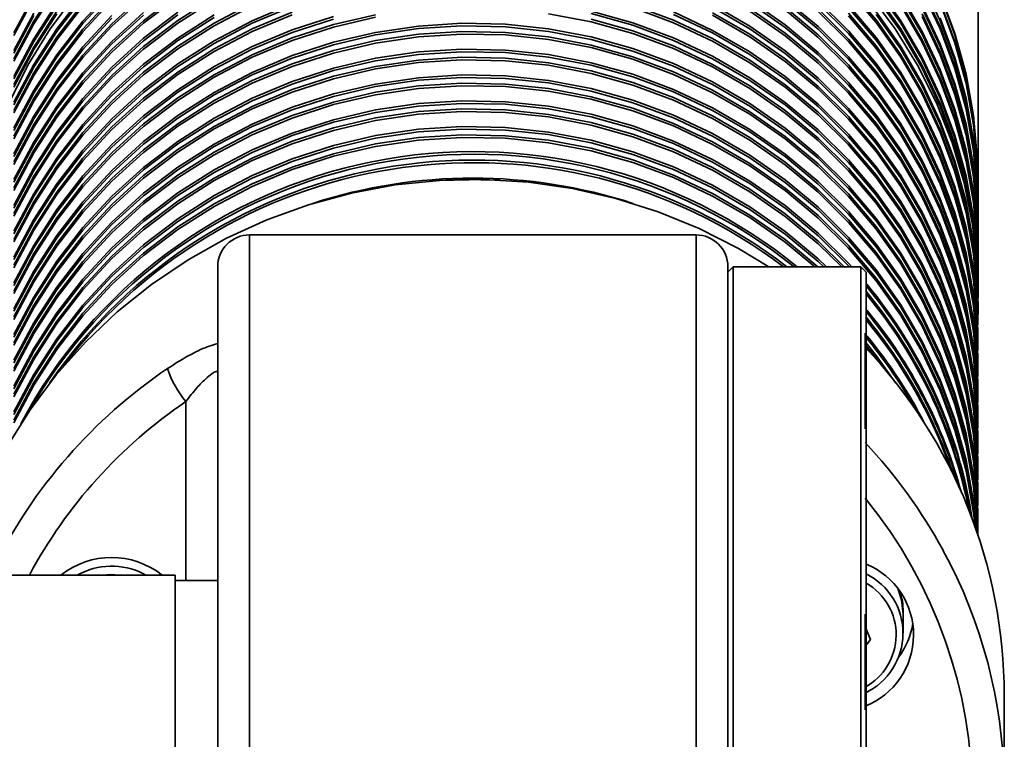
# Model space of a CAD drawing. Header units: millimetres. Extents: x -10540 to 6039, y -7467 to 6433.
# Tile 122 of 236: x -7900 to -7808, y 643 to 711. Entities that reach past the tile are written whole.
import ezdxf

# ---------------------------------------------------------------- set-up
doc = ezdxf.new("R2010")
doc.units = ezdxf.units.MM
doc.header["$LTSCALE"] = 8

msp = doc.modelspace()

# ---------------------------------------------------------------- linework, layer by layer
at = {"linetype": 'Continuous', "lineweight": 35}
for p, q in [((-7810.103, 684.416), (-7810.103, 744.522)), ((-7836.653, 690.347), (-7878.653, 690.347)), ((-7878.653, 690.347), (-7878.653, 550.347)), ((-7836.653, 550.347), (-7836.653, 690.347)), ((-7881.653, 553.347), (-7881.653, 687.347)), ((-7833.153, 687.347), (-7833.653, 686.847)), ((-7833.653, 687.347), (-7833.653, 553.347)), ((-7821.153, 687.347), (-7833.153, 687.347)), ((-7833.153, 687.347), (-7833.153, 553.347)), ((-7820.653, 686.847), (-7821.153, 687.347)), ((-7821.153, 553.347), (-7821.153, 687.347)), ((-7820.653, 686.847), (-7820.653, 553.847)), ((-7810.153, 683.367), (-7810.153, 683.61)), ((-7810.153, 682.598), (-7810.153, 682.841)), ((-7820.753, 681.111), (-7820.753, 672.111)), ((-7810.153, 680.938), (-7810.153, 681.181)), ((-7810.153, 680.169), (-7810.153, 680.412)), ((-7810.153, 678.51), (-7810.153, 678.753)), ((-7810.153, 677.741), (-7810.153, 677.984)), ((-7810.153, 676.081), (-7810.153, 676.324)), ((-7810.153, 675.312), (-7810.153, 675.555)), ((-7884.653, 657.847), (-7884.653, 674.666)), ((-7810.153, 673.653), (-7810.153, 673.896)), ((-7810.153, 672.884), (-7810.153, 673.127)), ((-7810.153, 671.224), (-7810.153, 671.467)), ((-7810.153, 670.455), (-7810.153, 670.698)), ((-7810.153, 668.796), (-7810.153, 669.039)), ((-7810.153, 668.027), (-7810.153, 668.27)), ((-7810.153, 666.367), (-7810.153, 666.61)), ((-7810.153, 665.598), (-7810.153, 665.841)), ((-7810.153, 663.939), (-7810.153, 664.182)), ((-7810.153, 663.17), (-7810.153, 663.413)), ((-7885.653, 658.347), (-7912.653, 658.347)), ((-7888.641, 658.472), (-7888.405, 658.347)), ((-7885.653, 658.347), (-7885.653, 582.347)), ((-7881.653, 657.847), (-7885.653, 657.847)), ((-7817.167, 654.663), (-7817.167, 654.906)), ((-7820.753, 654.672), (-7820.753, 645.672)), ((-7817.167, 652.878), (-7817.167, 654.663)), ((-7820.653, 653.269), (-7820.232, 652.283)), ((-7820.232, 652.283), (-7820.653, 651.75)), ((-7807.653, 638.075), (-7807.653, 647.061))]:
    msp.add_line(p, q, dxfattribs=at)
at = {"linetype": 'Continuous', "lineweight": 35, "flags": 128}
for points in [[(-7900.822, 706.921), (-7898.959, 710.45), (-7896.79, 713.81)], [(-7900.822, 706.678), (-7898.959, 710.207), (-7896.79, 713.567)], [(-7900.822, 700.405), (-7898.959, 703.933), (-7896.79, 707.294), (-7894.331, 710.461), (-7891.6, 713.411)], [(-7822.308, 713.624), (-7819.711, 710.562), (-7817.395, 707.296), (-7815.377, 703.848), (-7813.672, 700.245), (-7812.292, 696.513), (-7811.249, 692.679), (-7810.549, 688.773), (-7810.197, 684.823), (-7810.153, 682.841)], [(-7822.308, 713.381), (-7819.711, 710.319), (-7817.395, 707.053), (-7815.377, 703.605), (-7813.672, 700.002), (-7812.292, 696.27), (-7811.249, 692.436), (-7810.549, 688.53), (-7810.197, 684.58), (-7810.159, 681.889)], [(-7819.711, 713.76), (-7817.395, 710.493), (-7815.377, 707.045), (-7813.672, 703.442), (-7812.292, 699.71), (-7811.249, 695.877), (-7810.549, 691.971), (-7810.197, 688.02), (-7810.153, 686.038)], [(-7819.711, 713.517), (-7817.395, 710.25), (-7815.377, 706.803), (-7813.672, 703.199), (-7812.292, 699.467), (-7811.249, 695.634), (-7810.549, 691.728), (-7810.197, 687.778), (-7810.153, 685.795)], [(-7815.377, 714.088), (-7813.672, 710.485), (-7812.292, 706.753), (-7811.249, 702.919), (-7810.549, 699.013), (-7810.197, 695.063), (-7810.153, 693.081)], [(-7815.377, 713.562), (-7813.672, 709.959), (-7812.292, 706.227), (-7811.249, 702.393), (-7810.549, 698.487), (-7810.197, 694.537), (-7810.153, 692.555)], [(-7815.377, 713.319), (-7813.672, 709.716), (-7812.292, 705.984), (-7811.249, 702.15), (-7810.549, 698.244), (-7810.197, 694.294), (-7810.153, 692.312)], [(-7901.284, 702.754), (-7899.498, 706.324), (-7897.402, 709.733), (-7895.011, 712.954)], [(-7900.822, 700.162), (-7898.959, 703.69), (-7896.79, 707.051), (-7894.331, 710.218), (-7891.6, 713.168)], [(-7900.822, 694.779), (-7898.959, 698.307), (-7896.79, 701.668), (-7894.331, 704.835), (-7891.6, 707.785), (-7888.619, 710.496), (-7885.408, 712.949)], [(-7900.822, 697.207), (-7898.959, 700.736), (-7896.79, 704.096), (-7894.331, 707.263), (-7891.6, 710.213), (-7888.619, 712.925)], [(-7900.822, 702.833), (-7898.959, 706.362), (-7896.79, 709.722), (-7894.331, 712.889)], [(-7900.822, 709.35), (-7898.959, 712.878)], [(-7900.822, 694.536), (-7898.959, 698.065), (-7896.79, 701.425), (-7894.331, 704.592), (-7891.6, 707.542), (-7888.619, 710.254), (-7885.408, 712.706)], [(-7900.822, 692.35), (-7898.959, 695.879), (-7896.79, 699.239), (-7894.331, 702.406), (-7891.6, 705.356), (-7888.619, 708.068), (-7885.408, 710.521), (-7881.991, 712.697)], [(-7900.822, 696.964), (-7898.959, 700.493), (-7896.79, 703.853), (-7894.331, 707.02), (-7891.6, 709.97), (-7888.619, 712.682)], [(-7900.822, 702.59), (-7898.959, 706.119), (-7896.79, 709.479), (-7894.331, 712.646)], [(-7900.822, 699.636), (-7898.959, 703.164), (-7896.79, 706.525), (-7894.331, 709.692), (-7891.6, 712.642)], [(-7900.822, 709.107), (-7898.959, 712.635)], [(-7900.822, 692.107), (-7898.959, 695.636), (-7896.79, 698.996), (-7894.331, 702.163), (-7891.6, 705.113), (-7888.619, 707.825), (-7885.408, 710.278), (-7881.991, 712.454)], [(-7900.822, 699.393), (-7898.959, 702.922), (-7896.79, 706.282), (-7894.331, 709.449), (-7891.6, 712.399)], [(-7831.583, 712.413), (-7828.266, 710.097), (-7825.167, 707.512), (-7822.308, 704.679), (-7819.711, 701.617), (-7817.395, 698.351), (-7815.377, 694.903), (-7813.672, 691.3), (-7812.292, 687.568), (-7811.249, 683.734), (-7810.549, 679.828), (-7810.197, 675.878), (-7810.153, 673.896)], [(-7828.266, 712.525), (-7825.167, 709.941), (-7822.308, 707.107), (-7819.711, 704.046), (-7817.395, 700.779), (-7815.377, 697.331), (-7813.672, 693.728), (-7812.292, 689.996), (-7811.249, 686.163), (-7810.549, 682.257), (-7810.197, 678.306), (-7810.153, 676.324)], [(-7825.167, 712.369), (-7822.308, 709.536), (-7819.711, 706.474), (-7817.395, 703.208), (-7815.377, 699.76), (-7813.672, 696.157), (-7812.292, 692.425), (-7811.249, 688.591), (-7810.549, 684.685), (-7810.197, 680.735), (-7810.153, 678.753)], [(-7820.296, 712.954), (-7817.905, 709.733), (-7815.809, 706.324), (-7814.022, 702.754), (-7812.559, 699.047), (-7811.429, 695.233), (-7810.642, 691.338), (-7810.202, 687.392), (-7810.114, 683.424), (-7810.155, 682.278)], [(-7819.711, 712.991), (-7817.395, 709.724), (-7815.377, 706.276), (-7813.672, 702.673), (-7812.292, 698.941), (-7811.249, 695.108), (-7810.549, 691.202), (-7810.197, 687.252), (-7810.153, 685.269)], [(-7819.711, 712.748), (-7817.395, 709.481), (-7815.377, 706.034), (-7813.672, 702.43), (-7812.292, 698.698), (-7811.249, 694.865), (-7810.549, 690.959), (-7810.197, 687.009), (-7810.153, 685.026)], [(-7817.395, 712.922), (-7815.377, 709.474), (-7813.672, 705.871), (-7812.292, 702.139), (-7811.249, 698.305), (-7810.549, 694.399), (-7810.197, 690.449), (-7810.153, 688.467)], [(-7817.395, 712.679), (-7815.377, 709.231), (-7813.672, 705.628), (-7812.292, 701.896), (-7811.249, 698.062), (-7810.549, 694.156), (-7810.197, 690.206), (-7810.153, 688.224)], [(-7813.672, 713.035), (-7812.292, 709.303), (-7811.249, 705.469), (-7810.549, 701.563), (-7810.197, 697.613), (-7810.153, 695.631)], [(-7813.672, 712.913), (-7812.292, 709.181), (-7811.249, 705.348), (-7810.549, 701.442), (-7810.197, 697.492), (-7810.153, 695.509)], [(-7900.822, 705.262), (-7898.959, 708.79), (-7896.79, 712.151)], [(-7900.822, 689.922), (-7898.959, 693.45), (-7896.79, 696.811), (-7894.331, 699.978), (-7891.6, 702.928), (-7888.619, 705.639), (-7885.408, 708.092), (-7881.991, 710.268), (-7878.394, 712.151)], [(-7900.822, 702.064), (-7898.959, 705.593), (-7896.79, 708.953), (-7894.331, 712.12)], [(-7900.822, 688.262), (-7898.959, 691.791), (-7896.79, 695.151), (-7894.331, 698.318), (-7891.6, 701.268), (-7888.619, 703.98), (-7885.408, 706.433), (-7881.991, 708.609), (-7878.394, 710.492), (-7874.644, 712.068)], [(-7900.822, 689.679), (-7898.959, 693.208), (-7896.79, 696.568), (-7894.331, 699.735), (-7891.6, 702.685), (-7888.619, 705.397), (-7885.408, 707.849), (-7881.991, 710.025), (-7878.394, 711.909)], [(-7900.822, 705.019), (-7898.959, 708.547), (-7896.79, 711.908)], [(-7900.822, 701.821), (-7898.959, 705.35), (-7896.79, 708.71), (-7894.331, 711.877)], [(-7900.822, 688.019), (-7898.959, 691.548), (-7896.79, 694.908), (-7894.331, 698.075), (-7891.6, 701.025), (-7888.619, 703.737), (-7885.408, 706.19), (-7881.991, 708.366), (-7878.394, 710.249), (-7874.644, 711.825)], [(-7900.822, 704.493), (-7898.959, 708.021), (-7896.79, 711.382)], [(-7846.515, 711.403), (-7842.587, 710.309), (-7838.77, 708.891), (-7835.093, 707.159), (-7831.583, 705.128), (-7828.266, 702.811), (-7825.167, 700.227), (-7822.308, 697.393), (-7819.711, 694.332), (-7817.395, 691.065), (-7815.377, 687.617), (-7813.672, 684.014), (-7812.292, 680.282), (-7811.249, 676.449), (-7810.549, 672.543), (-7810.197, 668.593), (-7810.153, 666.61)], [(-7842.587, 711.968), (-7838.77, 710.55), (-7835.093, 708.819), (-7831.583, 706.787), (-7828.266, 704.471), (-7825.167, 701.886), (-7822.308, 699.053), (-7819.711, 695.991), (-7817.395, 692.725), (-7815.377, 689.277), (-7813.672, 685.674), (-7812.292, 681.942), (-7811.249, 678.108), (-7810.549, 674.202), (-7810.197, 670.252), (-7810.153, 668.27)], [(-7842.587, 711.725), (-7838.77, 710.307), (-7835.093, 708.576), (-7831.583, 706.545), (-7828.266, 704.228), (-7825.167, 701.643), (-7822.308, 698.81), (-7819.711, 695.748), (-7817.395, 692.482), (-7815.377, 689.034), (-7813.672, 685.431), (-7812.292, 681.699), (-7811.249, 677.865), (-7810.549, 673.959), (-7810.197, 670.009), (-7810.159, 667.318)], [(-7835.093, 712.016), (-7831.583, 709.985), (-7828.266, 707.668), (-7825.167, 705.084), (-7822.308, 702.25), (-7819.711, 699.189), (-7817.395, 695.922), (-7815.377, 692.474), (-7813.672, 688.871), (-7812.292, 685.139), (-7811.249, 681.306), (-7810.549, 677.4), (-7810.197, 673.449), (-7810.153, 671.467)], [(-7835.093, 711.773), (-7831.583, 709.742), (-7828.266, 707.425), (-7825.167, 704.841), (-7822.308, 702.007), (-7819.711, 698.946), (-7817.395, 695.679), (-7815.377, 692.232), (-7813.672, 688.628), (-7812.292, 684.896), (-7811.249, 681.063), (-7810.549, 677.157), (-7810.197, 673.207), (-7810.154, 670.961)], [(-7831.583, 712.171), (-7828.266, 709.854), (-7825.167, 707.269), (-7822.308, 704.436), (-7819.711, 701.374), (-7817.395, 698.108), (-7815.377, 694.66), (-7813.672, 691.057), (-7812.292, 687.325), (-7811.249, 683.491), (-7810.549, 679.585), (-7810.197, 675.635), (-7810.154, 673.39)], [(-7831.583, 711.644), (-7828.266, 709.328), (-7825.167, 706.743), (-7822.308, 703.91), (-7819.711, 700.848), (-7817.395, 697.582), (-7815.377, 694.134), (-7813.672, 690.531), (-7812.292, 686.799), (-7811.249, 682.965), (-7810.549, 679.059), (-7810.197, 675.109), (-7810.153, 673.127)], [(-7831.583, 711.402), (-7828.266, 709.085), (-7825.167, 706.5), (-7822.308, 703.667), (-7819.711, 700.605), (-7817.395, 697.339), (-7815.377, 693.891), (-7813.672, 690.288), (-7812.292, 686.556), (-7811.249, 682.722), (-7810.549, 678.816), (-7810.197, 674.866), (-7810.159, 672.175)], [(-7828.266, 712.282), (-7825.167, 709.698), (-7822.308, 706.864), (-7819.711, 703.803), (-7817.395, 700.536), (-7815.377, 697.089), (-7813.672, 693.485), (-7812.292, 689.753), (-7811.249, 685.92), (-7810.549, 682.014), (-7810.197, 678.064), (-7810.154, 675.818)], [(-7828.266, 711.756), (-7825.167, 709.172), (-7822.308, 706.338), (-7819.711, 703.277), (-7817.395, 700.01), (-7815.377, 696.562), (-7813.672, 692.959), (-7812.292, 689.227), (-7811.249, 685.394), (-7810.549, 681.488), (-7810.197, 677.538), (-7810.153, 675.555)], [(-7828.266, 711.514), (-7825.167, 708.929), (-7822.308, 706.095), (-7819.711, 703.034), (-7817.395, 699.767), (-7815.377, 696.32), (-7813.672, 692.716), (-7812.292, 688.984), (-7811.249, 685.151), (-7810.549, 681.245), (-7810.197, 677.295), (-7810.159, 674.604)], [(-7825.167, 712.126), (-7822.308, 709.293), (-7819.711, 706.231), (-7817.395, 702.965), (-7815.377, 699.517), (-7813.672, 695.914), (-7812.292, 692.182), (-7811.249, 688.348), (-7810.549, 684.442), (-7810.197, 680.492), (-7810.154, 678.247)], [(-7825.167, 711.6), (-7822.308, 708.767), (-7819.711, 705.705), (-7817.395, 702.439), (-7815.377, 698.991), (-7813.672, 695.388), (-7812.292, 691.656), (-7811.249, 687.822), (-7810.549, 683.916), (-7810.197, 679.966), (-7810.153, 677.984)], [(-7822.308, 711.964), (-7819.711, 708.903), (-7817.395, 705.636), (-7815.377, 702.188), (-7813.672, 698.585), (-7812.292, 694.853), (-7811.249, 691.02), (-7810.549, 687.114), (-7810.197, 683.163), (-7810.153, 681.181)], [(-7822.308, 711.721), (-7819.711, 708.66), (-7817.395, 705.393), (-7815.377, 701.946), (-7813.672, 698.342), (-7812.292, 694.61), (-7811.249, 690.777), (-7810.549, 686.871), (-7810.197, 682.921), (-7810.154, 680.675)], [(-7817.395, 712.153), (-7815.377, 708.705), (-7813.672, 705.102), (-7812.292, 701.37), (-7811.249, 697.536), (-7810.549, 693.63), (-7810.197, 689.68), (-7810.153, 687.698)], [(-7817.395, 711.91), (-7815.377, 708.462), (-7813.672, 704.859), (-7812.292, 701.127), (-7811.249, 697.293), (-7810.549, 693.387), (-7810.197, 689.437), (-7810.153, 687.455)], [(-7815.377, 711.902), (-7813.672, 708.299), (-7812.292, 704.567), (-7811.249, 700.734), (-7810.549, 696.828), (-7810.197, 692.877), (-7810.153, 690.895)], [(-7815.377, 711.66), (-7813.672, 708.056), (-7812.292, 704.324), (-7811.249, 700.491), (-7810.549, 696.585), (-7810.197, 692.635), (-7810.153, 690.652)], [(-7813.672, 712.266), (-7812.292, 708.534), (-7811.249, 704.7), (-7810.549, 700.794), (-7810.197, 696.844), (-7810.153, 694.862)], [(-7813.672, 712.144), (-7812.292, 708.412), (-7811.249, 704.579), (-7810.549, 700.673), (-7810.197, 696.723), (-7810.153, 694.74)], [(-7900.822, 687.493), (-7898.959, 691.022), (-7896.79, 694.382), (-7894.331, 697.549), (-7891.6, 700.499), (-7888.619, 703.211), (-7885.408, 705.664), (-7881.991, 707.84), (-7878.394, 709.723), (-7874.644, 711.299)], [(-7900.822, 693.119), (-7898.959, 696.648), (-7896.79, 700.008), (-7894.331, 703.175), (-7891.6, 706.125), (-7888.619, 708.837), (-7885.408, 711.29)], [(-7900.822, 695.548), (-7898.959, 699.076), (-7896.79, 702.437), (-7894.331, 705.604), (-7891.6, 708.554), (-7888.619, 711.265)], [(-7900.822, 707.69), (-7898.959, 711.219)], [(-7900.822, 704.25), (-7898.959, 707.779), (-7896.79, 711.139)], [(-7900.822, 685.065), (-7898.959, 688.593), (-7896.79, 691.954), (-7894.331, 695.121), (-7891.6, 698.071), (-7888.619, 700.782), (-7885.408, 703.235), (-7881.991, 705.411), (-7878.394, 707.294), (-7874.644, 708.871), (-7870.768, 710.128), (-7866.795, 711.058)], [(-7900.822, 687.25), (-7898.959, 690.779), (-7896.79, 694.139), (-7894.331, 697.306), (-7891.6, 700.257), (-7888.619, 702.968), (-7885.408, 705.421), (-7881.991, 707.597), (-7878.394, 709.48), (-7874.644, 711.056)], [(-7900.822, 692.876), (-7898.959, 696.405), (-7896.79, 699.765), (-7894.331, 702.932), (-7891.6, 705.882), (-7888.619, 708.594), (-7885.408, 711.047)], [(-7900.822, 690.691), (-7898.959, 694.219), (-7896.79, 697.58), (-7894.331, 700.747), (-7891.6, 703.697), (-7888.619, 706.408), (-7885.408, 708.861), (-7881.991, 711.037)], [(-7900.822, 695.305), (-7898.959, 698.833), (-7896.79, 702.194), (-7894.331, 705.361), (-7891.6, 708.311), (-7888.619, 711.022)], [(-7900.822, 697.976), (-7898.959, 701.505), (-7896.79, 704.865), (-7894.331, 708.032), (-7891.6, 710.982)], [(-7900.822, 707.447), (-7898.959, 710.976)], [(-7900.822, 685.834), (-7898.959, 689.362), (-7896.79, 692.723), (-7894.331, 695.89), (-7891.6, 698.84), (-7888.619, 701.551), (-7885.408, 704.004), (-7881.991, 706.18), (-7878.394, 708.063), (-7874.644, 709.64), (-7870.768, 710.897)], [(-7900.822, 684.822), (-7898.959, 688.351), (-7896.79, 691.711), (-7894.331, 694.878), (-7891.6, 697.828), (-7888.619, 700.54), (-7885.408, 702.992), (-7881.991, 705.169), (-7878.394, 707.052), (-7874.644, 708.628), (-7870.768, 709.885), (-7866.795, 710.815)], [(-7900.822, 690.448), (-7898.959, 693.976), (-7896.79, 697.337), (-7894.331, 700.504), (-7891.6, 703.454), (-7888.619, 706.166), (-7885.408, 708.618), (-7881.991, 710.794)], [(-7900.822, 697.733), (-7898.959, 701.262), (-7896.79, 704.622), (-7894.331, 707.789), (-7891.6, 710.739)], [(-7900.822, 685.591), (-7898.959, 689.119), (-7896.79, 692.48), (-7894.331, 695.647), (-7891.6, 698.597), (-7888.619, 701.309), (-7885.408, 703.761), (-7881.991, 705.937), (-7878.394, 707.82), (-7874.644, 709.397), (-7870.768, 710.654)], [(-7850.526, 711.155), (-7846.515, 710.392), (-7842.587, 709.297), (-7838.77, 707.879), (-7835.093, 706.148), (-7831.583, 704.116), (-7828.266, 701.8), (-7825.167, 699.215), (-7822.308, 696.381), (-7819.711, 693.32), (-7817.395, 690.053), (-7815.377, 686.606), (-7813.672, 683.002), (-7812.292, 679.27), (-7811.249, 675.437), (-7810.549, 671.531), (-7810.197, 667.581), (-7810.159, 664.89)], [(-7846.515, 711.161), (-7842.587, 710.066), (-7838.77, 708.648), (-7835.093, 706.917), (-7831.583, 704.885), (-7828.266, 702.568), (-7825.167, 699.984), (-7822.308, 697.15), (-7819.711, 694.089), (-7817.395, 690.822), (-7815.377, 687.375), (-7813.672, 683.771), (-7812.292, 680.039), (-7811.249, 676.206), (-7810.549, 672.3), (-7810.197, 668.35), (-7810.154, 666.104)], [(-7846.515, 710.634), (-7842.587, 709.54), (-7838.77, 708.122), (-7835.093, 706.39), (-7831.583, 704.359), (-7828.266, 702.042), (-7825.167, 699.458), (-7822.308, 696.624), (-7819.711, 693.563), (-7817.395, 690.296), (-7815.377, 686.848), (-7813.672, 683.245), (-7812.292, 679.513), (-7811.249, 675.68), (-7810.549, 671.774), (-7810.197, 667.824), (-7810.153, 665.841)], [(-7838.77, 711.319), (-7835.093, 709.588), (-7831.583, 707.556), (-7828.266, 705.24), (-7825.167, 702.655), (-7822.308, 699.822), (-7819.711, 696.76), (-7817.395, 693.494), (-7815.377, 690.046), (-7813.672, 686.443), (-7812.292, 682.711), (-7811.249, 678.877), (-7810.549, 674.971), (-7810.197, 671.021), (-7810.153, 669.039)], [(-7838.77, 711.076), (-7835.093, 709.345), (-7831.583, 707.314), (-7828.266, 704.997), (-7825.167, 702.412), (-7822.308, 699.579), (-7819.711, 696.517), (-7817.395, 693.251), (-7815.377, 689.803), (-7813.672, 686.2), (-7812.292, 682.468), (-7811.249, 678.634), (-7810.549, 674.728), (-7810.197, 670.778), (-7810.154, 668.533)], [(-7835.093, 711.247), (-7831.583, 709.216), (-7828.266, 706.899), (-7825.167, 704.315), (-7822.308, 701.481), (-7819.711, 698.42), (-7817.395, 695.153), (-7815.377, 691.705), (-7813.672, 688.102), (-7812.292, 684.37), (-7811.249, 680.537), (-7810.549, 676.631), (-7810.197, 672.681), (-7810.153, 670.698)], [(-7835.093, 711.005), (-7831.583, 708.973), (-7828.266, 706.657), (-7825.167, 704.072), (-7822.308, 701.238), (-7819.711, 698.177), (-7817.395, 694.91), (-7815.377, 691.463), (-7813.672, 687.859), (-7812.292, 684.127), (-7811.249, 680.294), (-7810.549, 676.388), (-7810.197, 672.438), (-7810.159, 669.747)], [(-7825.167, 711.357), (-7822.308, 708.524), (-7819.711, 705.462), (-7817.395, 702.196), (-7815.377, 698.748), (-7813.672, 695.145), (-7812.292, 691.413), (-7811.249, 687.579), (-7810.549, 683.673), (-7810.197, 679.723), (-7810.159, 677.032)], [(-7822.308, 711.195), (-7819.711, 708.134), (-7817.395, 704.867), (-7815.377, 701.419), (-7813.672, 697.816), (-7812.292, 694.084), (-7811.249, 690.251), (-7810.549, 686.345), (-7810.197, 682.395), (-7810.153, 680.412)], [(-7822.308, 710.952), (-7819.711, 707.891), (-7817.395, 704.624), (-7815.377, 701.177), (-7813.672, 697.573), (-7812.292, 693.841), (-7811.249, 690.008), (-7810.549, 686.102), (-7810.197, 682.152), (-7810.159, 679.461)], [(-7819.711, 711.331), (-7817.395, 708.065), (-7815.377, 704.617), (-7813.672, 701.014), (-7812.292, 697.282), (-7811.249, 693.448), (-7810.549, 689.542), (-7810.197, 685.592), (-7810.153, 683.61)], [(-7819.711, 711.088), (-7817.395, 707.822), (-7815.377, 704.374), (-7813.672, 700.771), (-7812.292, 697.039), (-7811.249, 693.205), (-7810.549, 689.299), (-7810.197, 685.349), (-7810.154, 683.104)], [(-7815.377, 711.133), (-7813.672, 707.53), (-7812.292, 703.798), (-7811.249, 699.965), (-7810.549, 696.059), (-7810.197, 692.109), (-7810.153, 690.126)], [(-7815.377, 710.891), (-7813.672, 707.287), (-7812.292, 703.555), (-7811.249, 699.722), (-7810.549, 695.816), (-7810.197, 691.866), (-7810.153, 689.883)], [(-7813.672, 710.728), (-7812.292, 706.996), (-7811.249, 703.162), (-7810.549, 699.256), (-7810.197, 695.306), (-7810.153, 693.324)], [(-7900.822, 683.405), (-7898.959, 686.934), (-7896.79, 690.294), (-7894.331, 693.461), (-7891.6, 696.411), (-7888.619, 699.123), (-7885.408, 701.576), (-7881.991, 703.752), (-7878.394, 705.635), (-7874.644, 707.211), (-7870.768, 708.469), (-7866.795, 709.398), (-7862.754, 709.993), (-7858.675, 710.249), (-7854.589, 710.164), (-7850.526, 709.738), (-7846.515, 708.975), (-7842.587, 707.88), (-7838.77, 706.462), (-7835.093, 704.731), (-7831.583, 702.699), (-7828.266, 700.383), (-7825.167, 697.798), (-7822.308, 694.965), (-7819.711, 691.903), (-7817.395, 688.637), (-7815.377, 685.189), (-7813.672, 681.586), (-7812.292, 677.854), (-7811.249, 674.02), (-7810.549, 670.114), (-7810.197, 666.164), (-7810.153, 664.182)], [(-7900.822, 683.162), (-7898.959, 686.691), (-7896.79, 690.051), (-7894.331, 693.218), (-7891.6, 696.168), (-7888.619, 698.88), (-7885.408, 701.333), (-7881.991, 703.509), (-7878.394, 705.392), (-7874.644, 706.968), (-7870.768, 708.226), (-7866.795, 709.155), (-7862.754, 709.75), (-7858.675, 710.006), (-7854.589, 709.921), (-7850.526, 709.495), (-7846.515, 708.732), (-7842.587, 707.637), (-7838.77, 706.219), (-7835.093, 704.488), (-7831.583, 702.457), (-7828.266, 700.14), (-7825.167, 697.555), (-7822.308, 694.722), (-7819.711, 691.66), (-7817.395, 688.394), (-7815.377, 684.946), (-7813.672, 681.343), (-7812.292, 677.611), (-7811.249, 673.777), (-7810.549, 669.871), (-7810.197, 665.921), (-7810.154, 663.676)], [(-7900.822, 682.636), (-7898.959, 686.165), (-7896.79, 689.525), (-7894.331, 692.692), (-7891.6, 695.642), (-7888.619, 698.354), (-7885.408, 700.807), (-7881.991, 702.983), (-7878.394, 704.866), (-7874.644, 706.442), (-7870.768, 707.7), (-7866.795, 708.629), (-7862.754, 709.224), (-7858.675, 709.48), (-7854.589, 709.395), (-7850.526, 708.969), (-7846.515, 708.206), (-7842.587, 707.111), (-7838.77, 705.693), (-7835.093, 703.962), (-7831.583, 701.931), (-7828.266, 699.614), (-7825.167, 697.029), (-7822.308, 694.196), (-7819.711, 691.134), (-7817.395, 687.868), (-7815.377, 684.42), (-7813.672, 680.817), (-7812.292, 677.085), (-7811.249, 673.251), (-7810.549, 669.345), (-7810.197, 665.395), (-7810.153, 663.413)], [(-7900.822, 682.393), (-7898.959, 685.922), (-7896.79, 689.282), (-7894.331, 692.449), (-7891.6, 695.4), (-7888.619, 698.111), (-7885.408, 700.564), (-7881.991, 702.74), (-7878.394, 704.623), (-7874.644, 706.199), (-7870.768, 707.457), (-7866.795, 708.387), (-7862.754, 708.981), (-7858.675, 709.237), (-7854.589, 709.152), (-7850.526, 708.726), (-7846.515, 707.963), (-7842.587, 706.868), (-7838.77, 705.45), (-7835.093, 703.719), (-7831.583, 701.688), (-7828.266, 699.371), (-7825.167, 696.786), (-7822.308, 693.953), (-7819.711, 690.892), (-7817.395, 687.625), (-7815.377, 684.177), (-7813.672, 680.574), (-7812.292, 676.842), (-7811.249, 673.008), (-7810.549, 669.102), (-7810.197, 665.152), (-7810.159, 662.461)], [(-7900.822, 680.977), (-7898.959, 684.505), (-7896.79, 687.866), (-7894.331, 691.033), (-7891.6, 693.983), (-7888.619, 696.694), (-7885.408, 699.147), (-7881.991, 701.323), (-7878.394, 703.206), (-7874.644, 704.783), (-7870.768, 706.04), (-7866.795, 706.97), (-7862.754, 707.565), (-7858.675, 707.82), (-7854.589, 707.735), (-7850.526, 707.309), (-7846.515, 706.546), (-7842.587, 705.452), (-7838.77, 704.034), (-7835.093, 702.302), (-7831.583, 700.271), (-7828.266, 697.954), (-7825.167, 695.37), (-7822.308, 692.536), (-7819.711, 689.475), (-7817.395, 686.208), (-7815.377, 682.76), (-7813.672, 679.157), (-7812.292, 675.425), (-7811.249, 671.592), (-7810.549, 667.686), (-7810.197, 663.736), (-7810.156, 662.213)], [(-7900.822, 680.734), (-7898.959, 684.262), (-7896.79, 687.623), (-7894.331, 690.79), (-7891.6, 693.74), (-7888.619, 696.452), (-7885.408, 698.904), (-7881.991, 701.08), (-7878.394, 702.964), (-7874.644, 704.54), (-7870.768, 705.797), (-7866.795, 706.727), (-7862.754, 707.322), (-7858.675, 707.578), (-7854.589, 707.492), (-7850.526, 707.067), (-7846.515, 706.304), (-7842.587, 705.209), (-7838.77, 703.791), (-7835.093, 702.06), (-7831.583, 700.028), (-7828.266, 697.711), (-7825.167, 695.127), (-7822.308, 692.293), (-7819.711, 689.232), (-7817.395, 685.965), (-7815.377, 682.518), (-7813.672, 678.914), (-7812.292, 675.182), (-7811.249, 671.349), (-7810.549, 667.443), (-7810.197, 663.493), (-7810.159, 662.223)], [(-7900.822, 680.208), (-7898.959, 683.736), (-7896.79, 687.097), (-7894.331, 690.264), (-7891.6, 693.214), (-7888.619, 695.925), (-7885.408, 698.378), (-7881.991, 700.554), (-7878.394, 702.437), (-7874.644, 704.014), (-7870.768, 705.271), (-7866.795, 706.201), (-7862.754, 706.796), (-7858.675, 707.052), (-7854.589, 706.966), (-7850.526, 706.541), (-7846.515, 705.778), (-7842.587, 704.683), (-7838.77, 703.265), (-7835.093, 701.533), (-7831.583, 699.502), (-7828.266, 697.185), (-7825.167, 694.601), (-7822.308, 691.767), (-7819.711, 688.706), (-7817.395, 685.439), (-7815.377, 681.991), (-7813.672, 678.388), (-7812.292, 674.656), (-7811.249, 670.823), (-7810.549, 666.917), (-7810.197, 662.967), (-7810.172, 662.259)], [(-7900.822, 679.965), (-7898.959, 683.494), (-7896.79, 686.854), (-7894.331, 690.021), (-7891.6, 692.971), (-7888.619, 695.683), (-7885.408, 698.135), (-7881.991, 700.312), (-7878.394, 702.195), (-7874.644, 703.771), (-7870.768, 705.028), (-7866.795, 705.958), (-7862.754, 706.553), (-7858.675, 706.809), (-7854.589, 706.723), (-7850.526, 706.298), (-7846.515, 705.535), (-7842.587, 704.44), (-7838.77, 703.022), (-7835.093, 701.291), (-7831.583, 699.259), (-7828.266, 696.943), (-7825.167, 694.358), (-7822.308, 691.524), (-7819.711, 688.463), (-7817.395, 685.196), (-7815.377, 681.749), (-7813.672, 678.145), (-7812.292, 674.413), (-7811.249, 670.58), (-7810.549, 666.674), (-7810.197, 662.724), (-7810.18, 662.284)], [(-7900.822, 678.548), (-7898.959, 682.077), (-7896.79, 685.437), (-7894.331, 688.604), (-7891.6, 691.554), (-7888.619, 694.266), (-7885.408, 696.719), (-7881.991, 698.895), (-7878.394, 700.778), (-7874.644, 702.354), (-7870.768, 703.612), (-7866.795, 704.541), (-7862.754, 705.136), (-7858.675, 705.392), (-7854.589, 705.307), (-7850.526, 704.881), (-7846.515, 704.118), (-7842.587, 703.023), (-7838.77, 701.605), (-7835.093, 699.874), (-7831.583, 697.842), (-7828.266, 695.526), (-7825.167, 692.941), (-7822.308, 690.108), (-7819.711, 687.046), (-7817.395, 683.78), (-7815.377, 680.332), (-7813.672, 676.729), (-7812.292, 672.997), (-7811.249, 669.163), (-7810.549, 665.257), (-7810.269, 662.544)], [(-7900.822, 678.305), (-7898.959, 681.834), (-7896.79, 685.194), (-7894.331, 688.361), (-7891.6, 691.311), (-7888.619, 694.023), (-7885.408, 696.476), (-7881.991, 698.652), (-7878.394, 700.535), (-7874.644, 702.111), (-7870.768, 703.369), (-7866.795, 704.298), (-7862.754, 704.893), (-7858.675, 705.149), (-7854.589, 705.064), (-7850.526, 704.638), (-7846.515, 703.875), (-7842.587, 702.78), (-7838.77, 701.362), (-7835.093, 699.631), (-7831.583, 697.6), (-7828.266, 695.283), (-7825.167, 692.698), (-7822.308, 689.865), (-7819.711, 686.803), (-7817.395, 683.537), (-7815.377, 680.089), (-7813.672, 676.486), (-7812.292, 672.754), (-7811.249, 668.92), (-7810.549, 665.014), (-7810.293, 662.612)], [(-7900.822, 677.779), (-7898.959, 681.308), (-7896.79, 684.668), (-7894.331, 687.835), (-7891.6, 690.785), (-7888.619, 693.497), (-7885.408, 695.95), (-7881.991, 698.126), (-7878.394, 700.009), (-7874.644, 701.585), (-7870.768, 702.843), (-7866.795, 703.772), (-7862.754, 704.367), (-7858.675, 704.623), (-7854.589, 704.538), (-7850.526, 704.112), (-7846.515, 703.349), (-7842.587, 702.254), (-7838.77, 700.836), (-7835.093, 699.105), (-7831.583, 697.074), (-7828.266, 694.757), (-7825.167, 692.172), (-7822.308, 689.339), (-7819.711, 686.277), (-7817.395, 683.011), (-7815.377, 679.563), (-7813.672, 675.96), (-7812.292, 672.228), (-7811.249, 668.394), (-7810.549, 664.488), (-7810.354, 662.785)], [(-7900.822, 677.536), (-7898.959, 681.065), (-7896.79, 684.425), (-7894.331, 687.592), (-7891.6, 690.543), (-7888.619, 693.254), (-7885.408, 695.707), (-7881.991, 697.883), (-7878.394, 699.766), (-7874.644, 701.342), (-7870.768, 702.6), (-7866.795, 703.53), (-7862.754, 704.124), (-7858.675, 704.38), (-7854.589, 704.295), (-7850.526, 703.869), (-7846.515, 703.106), (-7842.587, 702.012), (-7838.77, 700.593), (-7835.093, 698.862), (-7831.583, 696.831), (-7828.266, 694.514), (-7825.167, 691.929), (-7822.308, 689.096), (-7819.711, 686.035), (-7817.395, 682.768), (-7815.377, 679.32), (-7813.672, 675.717), (-7812.292, 671.985), (-7811.249, 668.151), (-7810.549, 664.245), (-7810.387, 662.879)], [(-7900.822, 676.12), (-7898.959, 679.648), (-7896.79, 683.009), (-7894.331, 686.176), (-7891.6, 689.126), (-7888.619, 691.837), (-7885.408, 694.29), (-7881.991, 696.466), (-7878.394, 698.349), (-7874.644, 699.926), (-7870.768, 701.183), (-7866.795, 702.113), (-7862.754, 702.708), (-7858.675, 702.964), (-7854.589, 702.878), (-7850.526, 702.452), (-7846.515, 701.689), (-7842.587, 700.595), (-7838.77, 699.177), (-7835.093, 697.445), (-7831.583, 695.414), (-7828.266, 693.097), (-7825.167, 690.513), (-7822.308, 687.679), (-7822.004, 687.347)], [(-7900.822, 675.877), (-7898.959, 679.406), (-7896.79, 682.766), (-7894.331, 685.933), (-7891.6, 688.883), (-7888.619, 691.595), (-7885.408, 694.047), (-7881.991, 696.223), (-7878.394, 698.107), (-7874.644, 699.683), (-7870.768, 700.94), (-7866.795, 701.87), (-7862.754, 702.465), (-7858.675, 702.721), (-7854.589, 702.635), (-7850.526, 702.21), (-7846.515, 701.447), (-7842.587, 700.352), (-7838.77, 698.934), (-7835.093, 697.203), (-7831.583, 695.171), (-7828.266, 692.855), (-7825.167, 690.27), (-7822.308, 687.436), (-7822.226, 687.347)], [(-7900.822, 675.351), (-7898.959, 678.879), (-7896.79, 682.24), (-7894.331, 685.407), (-7891.6, 688.357), (-7888.619, 691.068), (-7885.408, 693.521), (-7881.991, 695.697), (-7878.394, 697.58), (-7874.644, 699.157), (-7870.768, 700.414), (-7866.795, 701.344), (-7862.754, 701.939), (-7858.675, 702.195), (-7854.589, 702.109), (-7850.526, 701.684), (-7846.515, 700.921), (-7842.587, 699.826), (-7838.77, 698.408), (-7835.093, 696.676), (-7831.583, 694.645), (-7828.266, 692.328), (-7825.167, 689.744), (-7822.657, 687.283)], [(-7900.822, 675.108), (-7898.959, 678.637), (-7896.79, 681.997), (-7894.331, 685.164), (-7891.6, 688.114), (-7888.619, 690.826), (-7885.408, 693.278), (-7881.991, 695.455), (-7878.394, 697.338), (-7874.644, 698.914), (-7870.768, 700.171), (-7866.795, 701.101), (-7862.754, 701.696), (-7858.675, 701.952), (-7854.589, 701.866), (-7850.526, 701.441), (-7846.515, 700.678), (-7842.587, 699.583), (-7838.77, 698.165), (-7835.093, 696.434), (-7831.583, 694.402), (-7828.266, 692.086), (-7825.167, 689.501), (-7822.95, 687.347)], [(-7900.822, 673.691), (-7898.959, 677.22), (-7896.79, 680.58), (-7894.331, 683.747), (-7891.6, 686.697), (-7888.619, 689.409), (-7885.408, 691.862), (-7881.991, 694.038), (-7878.394, 695.921), (-7874.644, 697.497), (-7870.768, 698.755), (-7866.795, 699.684), (-7862.754, 700.279), (-7858.675, 700.535), (-7854.589, 700.45), (-7850.526, 700.024), (-7846.515, 699.261), (-7842.587, 698.166), (-7838.77, 696.748), (-7835.093, 695.017), (-7831.583, 692.985), (-7828.266, 690.669), (-7825.167, 688.084), (-7824.375, 687.347)], [(-7900.822, 673.448), (-7898.959, 676.977), (-7896.79, 680.337), (-7894.331, 683.504), (-7891.6, 686.454), (-7888.619, 689.166), (-7885.408, 691.619), (-7881.991, 693.795), (-7878.394, 695.678), (-7874.644, 697.254), (-7870.768, 698.512), (-7866.795, 699.441), (-7862.754, 700.036), (-7858.675, 700.292), (-7854.589, 700.207), (-7850.526, 699.781), (-7846.515, 699.018), (-7842.587, 697.923), (-7838.77, 696.505), (-7835.093, 694.774), (-7831.583, 692.743), (-7828.266, 690.426), (-7825.167, 687.841), (-7824.632, 687.347)], [(-7900.822, 672.922), (-7898.959, 676.451), (-7896.79, 679.811), (-7894.331, 682.978), (-7891.6, 685.928), (-7888.619, 688.64), (-7885.408, 691.093), (-7881.991, 693.269), (-7878.394, 695.152), (-7874.644, 696.728), (-7870.768, 697.986), (-7866.795, 698.915), (-7862.754, 699.51), (-7858.675, 699.766), (-7854.589, 699.681), (-7850.526, 699.255), (-7846.515, 698.492), (-7842.587, 697.397), (-7838.77, 695.979), (-7835.093, 694.248), (-7831.583, 692.217), (-7828.266, 689.9), (-7825.202, 687.347)], [(-7900.822, 672.679), (-7898.959, 676.208), (-7896.79, 679.568), (-7894.331, 682.735), (-7891.6, 685.686), (-7888.619, 688.397), (-7885.408, 690.85), (-7881.991, 693.026), (-7878.394, 694.909), (-7874.644, 696.485), (-7870.768, 697.743), (-7866.795, 698.673), (-7862.754, 699.267), (-7858.675, 699.523), (-7854.589, 699.438), (-7850.526, 699.012), (-7846.515, 698.249), (-7842.587, 697.155), (-7838.77, 695.736), (-7835.093, 694.005), (-7831.583, 691.974), (-7828.266, 689.657), (-7825.472, 687.347)], [(-7901.469, 670.427), (-7899.299, 673.902), (-7896.838, 677.188), (-7894.102, 680.263), (-7891.11, 683.106), (-7887.883, 685.695), (-7884.445, 688.013), (-7880.818, 690.044), (-7877.029, 691.774), (-7873.104, 693.19), (-7869.071, 694.282), (-7864.958, 695.044), (-7860.793, 695.468), (-7856.606, 695.553), (-7852.427, 695.298), (-7848.284, 694.705), (-7844.207, 693.777), (-7840.225, 692.522), (-7836.364, 690.948), (-7832.653, 689.066), (-7829.81, 687.347)], [(-7860.205, 695.501), (-7858.675, 695.557), (-7855.101, 695.501)], [(-7820.694, 680.214), (-7819.711, 678.992), (-7817.846, 676.41)], [(-7820.653, 679.922), (-7819.711, 678.749), (-7819.11, 677.957)], [(-7890.88, 658.347), (-7891.775, 658.394), (-7892.4, 658.347)], [(-7817.664, 657.082), (-7817.321, 656.03), (-7817.167, 654.663)]]:
    msp.add_lwpolyline(points, dxfattribs=at)
at = {"linetype": 'Continuous', "lineweight": 35}
for centre, radius, start, end in [((-7857.59, 649.975), 48.211, 50.82216, 152.02896), ((-7857.597, 649.699), 48.24, 51.3001, 150.23608), ((-7857.605, 649.048), 48.344, 52.39393, 145.52861), ((-7857.61, 648.735), 48.403, 52.91329, 142.86313), ((-7857.653, 646.812), 48.878, 72.0586, 107.9414), ((-7878.653, 687.347), 3, 90, 180), ((-7836.653, 687.347), 3, 0, 90), ((-7855.536, 656.49), 45.401, 9.28211, 39.79509), ((-7855.527, 656.738), 45.39, 8.74546, 39.66575), ((-7855.554, 655.953), 45.421, 10.51644, 39.87066), ((-7855.561, 655.706), 45.429, 11.12339, 39.78996), ((-7855.715, 653.959), 45.604, 16.16051, 39.7507), ((-7855.697, 654.213), 45.582, 15.12197, 39.61974), ((-7855.774, 653.397), 45.672, 18.19436, 39.81465), ((-7855.788, 653.143), 45.69, 19.23037, 39.73683), ((-7856.06, 651.296), 46.018, 29.05725, 39.8943), ((-7855.976, 651.598), 45.916, 27.201, 39.57701), ((-7855.386, 646.943), 47.732, 0.14148, 43.51142), ((-7858.93, 637.29), 48.913, 124.13366, 153.58036), ((-7876.946, 680.969), 9.956, 198.70027, 219.27606), ((-7858.826, 636.576), 46.02, 124.14051, 151.76631), ((-7856.047, 637.505), 48.524, 28.543, 43.335), ((-7855.234, 637.347), 44.568, 320.88698, 39.32205), ((-7854.896, 638.078), 47.239, 333.63237, 28.60028), ((-7891.64, 652.333), 7.667, 51.67385, 128.32615), ((-7891.64, 652.516), 6.668, 63.27577, 119.02513), ((-7823.391, 652.72), 7.203, 291.47634, 67.66637), ((-7823.418, 652.878), 6.234, 295.30228, 63.67674), ((-7823.429, 652.72), 5.601, 298.53839, 60.29056), ((-7823.308, 654.661), 6.141, 0.01809, 23.22057), ((-7823.301, 654.905), 6.134, 0.01244, 18.26376), ((-7823.314, 654.925), 7.149, 323.21133, 351.05301)]:
    msp.add_arc(centre, radius, start, end, dxfattribs=at)
for points, knots in [([(-7886.377, 677.776), (-7885.638, 678.245), (-7884.293, 679.098), (-7882.631, 679.86), (-7881.908, 680.052), (-7881.653, 680.12)], [0, 0, 0, 0, 0.441564, 0.803508, 1, 1, 1, 1]), ([(-7881.653, 677.407), (-7881.672, 677.453), (-7881.695, 677.507), (-7881.871, 677.478), (-7882.188, 677.313), (-7882.837, 676.781), (-7883.699, 675.903), (-7884.309, 675.113), (-7884.653, 674.666)], [0, 0, 0, 0, 0.128703, 0.152656, 0.314299, 0.496983, 0.715863, 1, 1, 1, 1])]:
    msp.add_open_spline(points, degree=3, knots=knots, dxfattribs=at)

doc.saveas('drawing.dxf')
